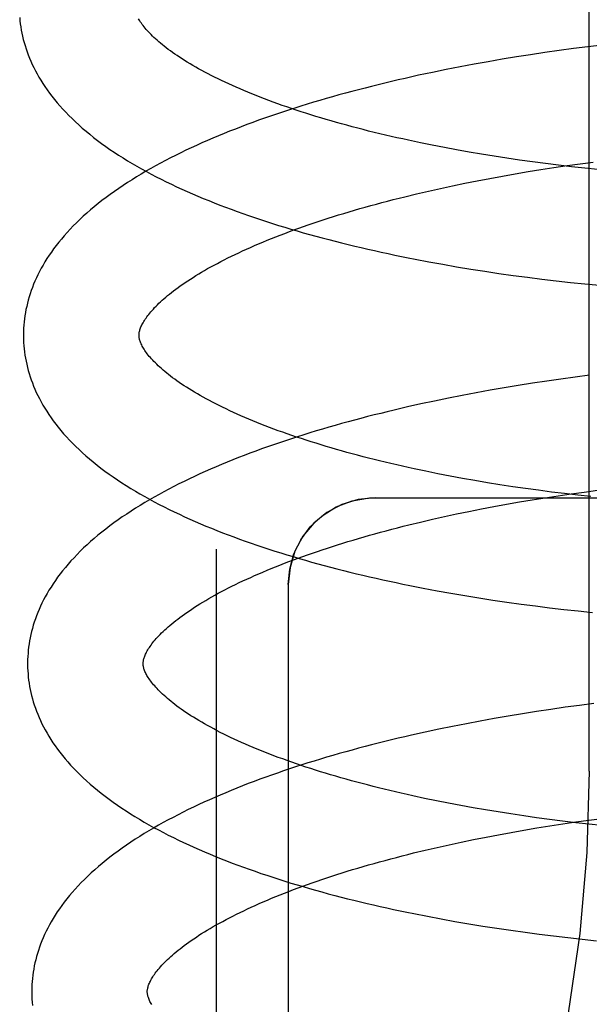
# Model space of a CAD drawing. Header units: inches. Extents: x 0 to 204, y 0 to 132.
# Tile 66 of 113: x 113.5475 to 113.6461, y 47.9992 to 48.1696. Entities that reach past the tile are written whole.
import ezdxf

# ---------------------------------------------------------------- set-up
doc = ezdxf.new("R2010")
doc.units = ezdxf.units.IN
doc.header["$LTSCALE"] = 11.243375
doc.header["$MEASUREMENT"] = 0
doc.linetypes.add('HIDDEN', pattern=[0.2, 0.1, -0.1])
doc.layers.add('DEFAULT_2', color=8, linetype='HIDDEN')

msp = doc.modelspace()

# ---------------------------------------------------------------- linework, layer by layer
at = {"layer": 'DEFAULT_2', "color": 8, "linetype": 'HIDDEN'}
for p, q in [((113.64604, 48.03959), (113.64604, 48.60209)), ((113.64336, 48.16461), (113.64088, 48.16427)), ((113.64585, 48.16492), (113.64336, 48.16461)), ((113.64834, 48.16522), (113.64585, 48.16492)), ((113.63346, 48.16317), (113.63101, 48.16276)), ((113.63593, 48.16355), (113.63346, 48.16317)), ((113.6384, 48.16392), (113.63593, 48.16355)), ((113.64088, 48.16427), (113.6384, 48.16392)), ((113.62372, 48.16145), (113.62131, 48.16098)), ((113.62614, 48.16191), (113.62372, 48.16145)), ((113.62857, 48.16234), (113.62614, 48.16191)), ((113.63101, 48.16276), (113.62857, 48.16234)), ((113.61655, 48.15999), (113.6142, 48.15946)), ((113.61893, 48.16049), (113.61655, 48.15999)), ((113.62131, 48.16098), (113.61893, 48.16049)), ((113.61892, 48.14789), (113.61685, 48.14831)), ((113.62101, 48.14748), (113.61892, 48.14789)), ((113.62313, 48.14709), (113.62101, 48.14748)), ((113.62527, 48.14671), (113.62313, 48.14709)), ((113.62743, 48.14634), (113.62527, 48.14671)), ((113.62961, 48.14599), (113.62743, 48.14634)), ((113.63181, 48.14565), (113.62961, 48.14599)), ((113.63403, 48.14532), (113.63181, 48.14565)), ((113.63626, 48.14501), (113.63403, 48.14532)), ((113.6385, 48.14472), (113.63626, 48.14501)), ((113.64076, 48.14443), (113.6385, 48.14472)), ((113.63997, 48.14403), (113.64223, 48.14436)), ((113.64302, 48.14417), (113.64076, 48.14443)), ((113.64223, 48.14436), (113.6445, 48.14467)), ((113.6453, 48.14392), (113.64302, 48.14417)), ((113.6445, 48.14467), (113.64677, 48.14497)), ((113.62886, 48.14216), (113.63105, 48.14256)), ((113.63105, 48.14256), (113.63326, 48.14295)), ((113.63326, 48.14295), (113.63548, 48.14332)), ((113.63548, 48.14332), (113.63772, 48.14368)), ((113.63772, 48.14368), (113.63997, 48.14403)), ((113.64758, 48.14368), (113.6453, 48.14392)), ((113.62031, 48.14042), (113.62242, 48.14088)), ((113.62242, 48.14088), (113.62454, 48.14132)), ((113.62454, 48.14132), (113.62669, 48.14175)), ((113.62669, 48.14175), (113.62886, 48.14216)), ((113.61416, 48.13899), (113.61618, 48.13948)), ((113.61618, 48.13948), (113.61824, 48.13996)), ((113.61824, 48.13996), (113.62031, 48.14042)), ((113.61833, 48.12773), (113.62072, 48.12729)), ((113.62072, 48.12729), (113.62313, 48.12687)), ((113.62313, 48.12687), (113.62556, 48.12647)), ((113.62556, 48.12647), (113.628, 48.12609)), ((113.628, 48.12609), (113.63045, 48.12572)), ((113.63045, 48.12572), (113.63291, 48.12537)), ((113.63291, 48.12537), (113.63538, 48.12504)), ((113.63538, 48.12504), (113.63786, 48.12473)), ((113.63786, 48.12473), (113.64035, 48.12443)), ((113.64035, 48.12443), (113.64284, 48.12415)), ((113.64284, 48.12415), (113.64534, 48.12389)), ((113.64534, 48.12389), (113.64784, 48.12365)), ((113.63625, 48.1067), (113.6338, 48.10631)), ((113.63871, 48.10707), (113.63625, 48.1067)), ((113.64118, 48.10742), (113.63871, 48.10707)), ((113.64366, 48.10776), (113.64118, 48.10742)), ((113.64614, 48.10808), (113.64366, 48.10776)), ((113.6265, 48.10505), (113.62409, 48.10459)), ((113.62892, 48.10549), (113.6265, 48.10505)), ((113.63135, 48.10591), (113.62892, 48.10549)), ((113.6338, 48.10631), (113.63135, 48.10591)), ((113.61931, 48.10363), (113.61695, 48.10312)), ((113.62169, 48.10412), (113.61931, 48.10363)), ((113.62409, 48.10459), (113.62169, 48.10412)), ((113.61695, 48.10312), (113.61461, 48.1026)), ((113.6199, 48.09105), (113.61782, 48.09147)), ((113.622, 48.09064), (113.6199, 48.09105)), ((113.62412, 48.09025), (113.622, 48.09064)), ((113.62627, 48.08987), (113.62412, 48.09025)), ((113.62844, 48.0895), (113.62627, 48.08987)), ((113.63063, 48.08915), (113.62844, 48.0895)), ((113.63284, 48.08881), (113.63063, 48.08915)), ((113.63506, 48.08849), (113.63284, 48.08881)), ((113.6373, 48.08818), (113.63506, 48.08849)), ((113.63955, 48.08788), (113.6373, 48.08818)), ((113.64522, 48.08788), (113.64749, 48.08818)), ((113.609, 48.08689), (113.829, 48.08689)), ((113.63398, 48.08616), (113.6362, 48.08653)), ((113.6362, 48.08653), (113.63844, 48.08689)), ((113.63844, 48.08689), (113.64069, 48.08724)), ((113.64181, 48.0876), (113.63955, 48.08788)), ((113.64069, 48.08724), (113.64295, 48.08757)), ((113.64409, 48.08734), (113.64181, 48.0876)), ((113.64295, 48.08757), (113.64522, 48.08788)), ((113.64637, 48.08709), (113.64409, 48.08734)), ((113.62313, 48.08409), (113.62526, 48.08453)), ((113.62526, 48.08453), (113.62741, 48.08496)), ((113.62741, 48.08496), (113.62958, 48.08537)), ((113.62958, 48.08537), (113.63177, 48.08577)), ((113.63177, 48.08577), (113.63398, 48.08616)), ((113.6169, 48.08269), (113.61895, 48.08317)), ((113.61895, 48.08317), (113.62103, 48.08363)), ((113.62103, 48.08363), (113.62313, 48.08409)), ((113.61488, 48.0822), (113.6169, 48.08269)), ((113.5815, 48.078), (113.5815, 47.88867)), ((113.594, 48.07189), (113.594, 47.89899)), ((113.61736, 48.07125), (113.61974, 48.07081)), ((113.61974, 48.07081), (113.62213, 48.07038)), ((113.62213, 48.07038), (113.62453, 48.06997)), ((113.62453, 48.06997), (113.62695, 48.06957)), ((113.62695, 48.06957), (113.62938, 48.0692)), ((113.62938, 48.0692), (113.63183, 48.06884)), ((113.63183, 48.06884), (113.63428, 48.06849)), ((113.63428, 48.06849), (113.63675, 48.06817)), ((113.63675, 48.06817), (113.63922, 48.06786)), ((113.63922, 48.06786), (113.64169, 48.06757)), ((113.64169, 48.06757), (113.64418, 48.0673)), ((113.64418, 48.0673), (113.64666, 48.06704)), ((113.64191, 48.05063), (113.63944, 48.05028)), ((113.64438, 48.05097), (113.64191, 48.05063)), ((113.64686, 48.05129), (113.64438, 48.05097)), ((113.63207, 48.04912), (113.62964, 48.0487)), ((113.63452, 48.04952), (113.63207, 48.04912)), ((113.63697, 48.04991), (113.63452, 48.04952)), ((113.63944, 48.05028), (113.63697, 48.04991)), ((113.62241, 48.04733), (113.62003, 48.04684)), ((113.62481, 48.0478), (113.62241, 48.04733)), ((113.62722, 48.04826), (113.62481, 48.0478)), ((113.62964, 48.0487), (113.62722, 48.04826)), ((113.61767, 48.04633), (113.61533, 48.04581)), ((113.62003, 48.04684), (113.61767, 48.04633)), ((113.61964, 48.03445), (113.61758, 48.03488)), ((113.62173, 48.03404), (113.61964, 48.03445)), ((113.62384, 48.03364), (113.62173, 48.03404)), ((113.62598, 48.03325), (113.62384, 48.03364)), ((113.62814, 48.03288), (113.62598, 48.03325)), ((113.63032, 48.03252), (113.62814, 48.03288)), ((113.63252, 48.03218), (113.63032, 48.03252)), ((113.63473, 48.03185), (113.63252, 48.03218)), ((113.63696, 48.03153), (113.63473, 48.03185)), ((113.6392, 48.03123), (113.63696, 48.03153)), ((113.637, 48.02975), (113.63923, 48.03011)), ((113.64146, 48.03094), (113.6392, 48.03123)), ((113.63923, 48.03011), (113.64148, 48.03046)), ((113.64373, 48.03067), (113.64146, 48.03094)), ((113.64148, 48.03046), (113.64374, 48.03079)), ((113.646, 48.03041), (113.64373, 48.03067)), ((113.64374, 48.03079), (113.64601, 48.0311)), ((113.64828, 48.03017), (113.646, 48.03041)), ((113.64601, 48.0311), (113.64829, 48.0314)), ((113.62821, 48.02818), (113.63038, 48.02859)), ((113.63038, 48.02859), (113.63257, 48.02899)), ((113.63257, 48.02899), (113.63478, 48.02938)), ((113.63478, 48.02938), (113.637, 48.02975)), ((113.61975, 48.02639), (113.62183, 48.02686)), ((113.62183, 48.02686), (113.62393, 48.02731)), ((113.62393, 48.02731), (113.62606, 48.02775)), ((113.62606, 48.02775), (113.62821, 48.02818)), ((113.61568, 48.02543), (113.6177, 48.02592)), ((113.6177, 48.02592), (113.61975, 48.02639)), ((113.61806, 48.01447), (113.62043, 48.01402)), ((113.62043, 48.01402), (113.62282, 48.01359)), ((113.62282, 48.01359), (113.62522, 48.01318)), ((113.62522, 48.01318), (113.62764, 48.01279)), ((113.62764, 48.01279), (113.63008, 48.01241)), ((113.63008, 48.01241), (113.63252, 48.01205)), ((113.63252, 48.01205), (113.63497, 48.01171)), ((113.63497, 48.01171), (113.63743, 48.01138)), ((113.63743, 48.01138), (113.6399, 48.01107)), ((113.6399, 48.01107), (113.64238, 48.01078)), ((113.64238, 48.01078), (113.64486, 48.01051)), ((113.64486, 48.01051), (113.64735, 48.01025))]:
    msp.add_line(p, q, dxfattribs=at)
for points in [[(113.54751, 48.16998), (113.54756, 48.16944), (113.54762, 48.1689), (113.5477, 48.16836), (113.54779, 48.16782), (113.54789, 48.16729), (113.54801, 48.16675), (113.54814, 48.16621), (113.54828, 48.16567), (113.54844, 48.16513), (113.54861, 48.16459), (113.5488, 48.16405), (113.549, 48.16351), (113.54921, 48.16296), (113.54944, 48.16242), (113.54969, 48.16187), (113.54995, 48.16133), (113.55023, 48.16078), (113.55052, 48.16023), (113.55083, 48.15968), (113.55116, 48.15913), (113.55151, 48.15858), (113.55187, 48.15803), (113.55226, 48.15747), (113.55266, 48.15692), (113.55308, 48.15636), (113.55352, 48.15581), (113.55398, 48.15525), (113.55446, 48.1547), (113.55496, 48.15415), (113.55547, 48.15359), (113.55601, 48.15304), (113.55657, 48.15249), (113.55715, 48.15194), (113.55774, 48.1514), (113.55835, 48.15085), (113.55899, 48.15032), (113.55964, 48.14978), (113.5603, 48.14925), (113.56099, 48.14873), (113.56169, 48.14821), (113.5624, 48.14769), (113.56313, 48.14718), (113.56387, 48.14668), (113.56463, 48.14619), (113.5654, 48.1457), (113.56618, 48.14521), (113.56698, 48.14474), (113.56779, 48.14426), (113.56861, 48.1438), (113.56944, 48.14334), (113.57028, 48.14289), (113.57113, 48.14244), (113.572, 48.142), (113.57287, 48.14157), (113.57376, 48.14114), (113.57465, 48.14072), (113.57555, 48.1403), (113.57647, 48.13989), (113.57739, 48.13948), (113.57833, 48.13908), (113.57927, 48.13869), (113.58022, 48.1383), (113.58118, 48.13792), (113.58215, 48.13754), (113.58313, 48.13716), (113.58412, 48.1368), (113.58512, 48.13643), (113.58612, 48.13607), (113.58713, 48.13572), (113.58815, 48.13537), (113.58918, 48.13503), (113.59022, 48.13469), (113.59126, 48.13436), (113.59231, 48.13403), (113.59337, 48.1337), (113.59444, 48.13339), (113.59551, 48.13307), (113.59659, 48.13276), (113.59768, 48.13245), (113.59878, 48.13215), (113.59988, 48.13186), (113.60099, 48.13157), (113.6021, 48.13128), (113.60323, 48.131), (113.60435, 48.13072), (113.60549, 48.13044), (113.60663, 48.13017), (113.60777, 48.12991), (113.60893, 48.12965), (113.61008, 48.12939), (113.61125, 48.12914), (113.61241, 48.12889), (113.61359, 48.12865), (113.61476, 48.12841), (113.61595, 48.12818), (113.61833, 48.12773)], [(113.61685, 48.14831), (113.61481, 48.14874), (113.6138, 48.14897), (113.6128, 48.14919), (113.6118, 48.14942), (113.61081, 48.14965), (113.60983, 48.14988), (113.60886, 48.15012), (113.6079, 48.15035), (113.60695, 48.1506), (113.606, 48.15084), (113.60506, 48.15109), (113.60414, 48.15134), (113.60322, 48.15159), (113.60231, 48.15184), (113.60141, 48.1521), (113.60052, 48.15236), (113.59964, 48.15262), (113.59877, 48.15288), (113.5979, 48.15315), (113.59705, 48.15342), (113.59621, 48.15369), (113.59538, 48.15396), (113.59457, 48.15423), (113.59376, 48.15451), (113.59296, 48.15478), (113.59218, 48.15506), (113.5914, 48.15534), (113.59064, 48.15562), (113.58989, 48.15591), (113.58915, 48.15619), (113.58842, 48.15648), (113.58771, 48.15676), (113.58701, 48.15705), (113.58631, 48.15734), (113.58564, 48.15763), (113.58497, 48.15792), (113.58432, 48.15821), (113.58368, 48.1585), (113.58305, 48.15879), (113.58243, 48.15908), (113.58183, 48.15937), (113.58124, 48.15966), (113.58066, 48.15995), (113.5801, 48.16024), (113.57955, 48.16053), (113.57901, 48.16082), (113.57848, 48.16111), (113.57797, 48.1614), (113.57747, 48.16169), (113.57699, 48.16198), (113.57652, 48.16226), (113.57606, 48.16254), (113.57561, 48.16283), (113.57518, 48.16311), (113.57476, 48.16339), (113.57436, 48.16366), (113.57397, 48.16394), (113.57359, 48.16421), (113.57322, 48.16448), (113.57287, 48.16475), (113.57253, 48.16501), (113.5722, 48.16528), (113.57188, 48.16554), (113.57158, 48.16579), (113.57129, 48.16605), (113.57101, 48.1663), (113.57074, 48.16655), (113.57049, 48.16679), (113.57025, 48.16703), (113.57002, 48.16726), (113.5698, 48.16749), (113.56959, 48.16772), (113.5694, 48.16794), (113.56921, 48.16816), (113.56903, 48.16838), (113.56887, 48.16859), (113.56871, 48.16879), (113.56857, 48.169), (113.56843, 48.16919), (113.56831, 48.16939), (113.56819, 48.16958), (113.56809, 48.16976)], [(113.6142, 48.15946), (113.61303, 48.15919), (113.61187, 48.15892), (113.61071, 48.15865), (113.60956, 48.15836), (113.60841, 48.15808), (113.60727, 48.15779), (113.60613, 48.1575), (113.605, 48.1572), (113.60387, 48.15689), (113.60276, 48.15659), (113.60164, 48.15628), (113.60054, 48.15596), (113.59944, 48.15564), (113.59835, 48.15532), (113.59726, 48.15499), (113.59618, 48.15465), (113.59511, 48.15432), (113.59405, 48.15397), (113.59299, 48.15363), (113.59194, 48.15328), (113.5909, 48.15292), (113.58987, 48.15256), (113.58885, 48.1522), (113.58783, 48.15183), (113.58682, 48.15145), (113.58582, 48.15107), (113.58483, 48.15069), (113.58384, 48.1503), (113.58287, 48.14991), (113.5819, 48.14951), (113.58094, 48.14911), (113.57999, 48.1487), (113.57905, 48.14829), (113.57812, 48.14787), (113.5772, 48.14744), (113.57629, 48.14702), (113.57539, 48.14658), (113.57449, 48.14614), (113.57361, 48.1457), (113.57274, 48.14525), (113.57188, 48.14479), (113.57103, 48.14433), (113.57019, 48.14386), (113.56936, 48.14339), (113.56855, 48.14291), (113.56774, 48.14242), (113.56695, 48.14193), (113.56617, 48.14143), (113.5654, 48.14093), (113.56464, 48.14042), (113.5639, 48.1399), (113.56317, 48.13938), (113.56245, 48.13886), (113.56175, 48.13832), (113.56107, 48.13779), (113.5604, 48.13724), (113.55975, 48.1367), (113.55912, 48.13615), (113.5585, 48.1356), (113.55791, 48.13504), (113.55733, 48.13448), (113.55677, 48.13392), (113.55623, 48.13336), (113.55571, 48.13279), (113.55521, 48.13223), (113.55472, 48.13166), (113.55426, 48.1311), (113.55382, 48.13053), (113.55339, 48.12997), (113.55299, 48.1294), (113.5526, 48.12884), (113.55223, 48.12827), (113.55188, 48.12771), (113.55155, 48.12715), (113.55124, 48.1266), (113.55094, 48.12604), (113.55066, 48.12548), (113.5504, 48.12493), (113.55015, 48.12438), (113.54992, 48.12383), (113.54971, 48.12328), (113.54951, 48.12273), (113.54932, 48.12219), (113.54915, 48.12164), (113.54899, 48.1211), (113.54885, 48.12055), (113.54872, 48.12001), (113.5486, 48.11947), (113.5485, 48.11893), (113.54841, 48.11839), (113.54834, 48.11785), (113.54828, 48.11731), (113.54823, 48.11677), (113.54819, 48.11624), (113.54817, 48.1157), (113.54816, 48.11516), (113.54816, 48.11472)], [(113.56816, 48.11497), (113.56816, 48.11507), (113.56816, 48.11519), (113.56817, 48.11531), (113.56819, 48.11543), (113.56821, 48.11555), (113.56824, 48.11568), (113.56828, 48.11582), (113.56832, 48.11597), (113.56837, 48.11612), (113.56843, 48.11628), (113.5685, 48.11645), (113.56857, 48.11662), (113.56866, 48.1168), (113.56876, 48.11699), (113.56886, 48.11718), (113.56897, 48.11737), (113.56909, 48.11757), (113.56923, 48.11777), (113.56937, 48.11798), (113.56952, 48.11819), (113.56967, 48.1184), (113.56985, 48.11862), (113.57003, 48.11885), (113.57022, 48.11907), (113.57042, 48.11931), (113.57064, 48.11955), (113.57086, 48.11979), (113.5711, 48.12004), (113.57135, 48.12029), (113.57161, 48.12054), (113.57188, 48.1208), (113.57217, 48.12106), (113.57247, 48.12133), (113.57278, 48.12159), (113.5731, 48.12187), (113.57344, 48.12214), (113.57379, 48.12242), (113.57415, 48.1227), (113.57452, 48.12298), (113.57491, 48.12327), (113.57531, 48.12356), (113.57573, 48.12385), (113.57615, 48.12414), (113.57659, 48.12443), (113.57705, 48.12473), (113.57751, 48.12503), (113.57799, 48.12533), (113.57849, 48.12563), (113.57899, 48.12593), (113.57951, 48.12623), (113.58004, 48.12654), (113.58059, 48.12684), (113.58115, 48.12715), (113.58172, 48.12745), (113.58231, 48.12776), (113.58291, 48.12807), (113.58352, 48.12838), (113.58415, 48.12868), (113.58478, 48.12899), (113.58543, 48.1293), (113.58609, 48.12961), (113.58677, 48.12991), (113.58745, 48.13022), (113.58815, 48.13052), (113.58886, 48.13083), (113.58959, 48.13113), (113.59032, 48.13144), (113.59107, 48.13174), (113.59183, 48.13204), (113.5926, 48.13234), (113.59338, 48.13264), (113.59418, 48.13294), (113.59498, 48.13323), (113.5958, 48.13353), (113.59662, 48.13382), (113.59746, 48.13411), (113.59831, 48.1344), (113.59916, 48.13469), (113.60003, 48.13498), (113.60091, 48.13526), (113.6018, 48.13554), (113.6027, 48.13582), (113.6036, 48.1361), (113.60452, 48.13637), (113.60544, 48.13665), (113.60638, 48.13692), (113.60732, 48.13719), (113.60827, 48.13745), (113.60924, 48.13771), (113.6102, 48.13797), (113.61118, 48.13823), (113.61217, 48.13849), (113.61316, 48.13874), (113.61416, 48.13899)], [(113.54816, 48.11472), (113.54817, 48.11426), (113.54819, 48.11373), (113.54823, 48.11319), (113.54828, 48.11266), (113.54834, 48.11212), (113.54842, 48.11159), (113.54851, 48.11105), (113.54861, 48.11051), (113.54872, 48.10998), (113.54885, 48.10944), (113.54899, 48.1089), (113.54915, 48.10837), (113.54932, 48.10783), (113.5495, 48.10729), (113.5497, 48.10675), (113.54992, 48.10621), (113.55014, 48.10567), (113.55039, 48.10513), (113.55065, 48.10458), (113.55092, 48.10404), (113.55122, 48.10349), (113.55152, 48.10294), (113.55185, 48.1024), (113.55219, 48.10185), (113.55255, 48.1013), (113.55293, 48.10075), (113.55333, 48.10019), (113.55375, 48.09964), (113.55418, 48.09909), (113.55464, 48.09853), (113.55511, 48.09798), (113.55561, 48.09743), (113.55612, 48.09688), (113.55665, 48.09633), (113.55721, 48.09578), (113.55778, 48.09523), (113.55837, 48.09469), (113.55898, 48.09415), (113.5596, 48.09361), (113.56025, 48.09308), (113.56091, 48.09255), (113.56158, 48.09203), (113.56227, 48.09151), (113.56298, 48.091), (113.5637, 48.09049), (113.56444, 48.08999), (113.56519, 48.0895), (113.56596, 48.08901), (113.56674, 48.08852), (113.56753, 48.08805), (113.56833, 48.08757), (113.56915, 48.08711), (113.56997, 48.08665), (113.57081, 48.0862), (113.57166, 48.08575), (113.57251, 48.08531), (113.57338, 48.08488), (113.57426, 48.08445), (113.57515, 48.08403), (113.57605, 48.08361), (113.57696, 48.0832), (113.57787, 48.0828), (113.5788, 48.0824), (113.57974, 48.082), (113.58068, 48.08161), (113.58164, 48.08123), (113.5826, 48.08085), (113.58357, 48.08048), (113.58455, 48.08011), (113.58554, 48.07975), (113.58654, 48.07939), (113.58755, 48.07904), (113.58856, 48.07869), (113.58958, 48.07834), (113.59061, 48.07801), (113.59165, 48.07767), (113.59269, 48.07734), (113.59375, 48.07702), (113.59481, 48.0767), (113.59587, 48.07638), (113.59695, 48.07607), (113.59803, 48.07577), (113.59912, 48.07547), (113.60021, 48.07517), (113.60131, 48.07488), (113.60242, 48.07459), (113.60354, 48.07431), (113.60466, 48.07403), (113.60579, 48.07375), (113.60692, 48.07348), (113.60806, 48.07322), (113.6092, 48.07296), (113.61035, 48.0727), (113.61151, 48.07245), (113.61267, 48.0722), (113.61383, 48.07196), (113.61501, 48.07172), (113.61736, 48.07125)], [(113.61782, 48.09147), (113.61577, 48.0919), (113.61476, 48.09212), (113.61375, 48.09235), (113.61275, 48.09257), (113.61176, 48.0928), (113.61078, 48.09304), (113.6098, 48.09327), (113.60883, 48.09351), (113.60788, 48.09375), (113.60693, 48.094), (113.60598, 48.09424), (113.60505, 48.09449), (113.60413, 48.09474), (113.60322, 48.095), (113.60231, 48.09525), (113.60142, 48.09551), (113.60053, 48.09578), (113.59966, 48.09604), (113.59879, 48.09631), (113.59794, 48.09657), (113.59709, 48.09684), (113.59626, 48.09712), (113.59544, 48.09739), (113.59462, 48.09767), (113.59382, 48.09794), (113.59303, 48.09822), (113.59226, 48.0985), (113.59149, 48.09878), (113.59074, 48.09907), (113.58999, 48.09935), (113.58926, 48.09964), (113.58854, 48.09992), (113.58784, 48.10021), (113.58714, 48.1005), (113.58646, 48.10079), (113.58579, 48.10108), (113.58514, 48.10137), (113.58449, 48.10166), (113.58386, 48.10195), (113.58324, 48.10225), (113.58263, 48.10254), (113.58204, 48.10283), (113.58146, 48.10312), (113.58089, 48.10341), (113.58034, 48.10371), (113.5798, 48.104), (113.57927, 48.10429), (113.57876, 48.10457), (113.57826, 48.10486), (113.57777, 48.10515), (113.57729, 48.10543), (113.57683, 48.10572), (113.57639, 48.106), (113.57595, 48.10628), (113.57553, 48.10656), (113.57512, 48.10684), (113.57473, 48.10712), (113.57434, 48.10739), (113.57397, 48.10766), (113.57362, 48.10793), (113.57328, 48.1082), (113.57295, 48.10846), (113.57263, 48.10872), (113.57233, 48.10898), (113.57203, 48.10923), (113.57175, 48.10948), (113.57149, 48.10973), (113.57123, 48.10998), (113.57099, 48.11022), (113.57075, 48.11045), (113.57053, 48.11069), (113.57032, 48.11091), (113.57013, 48.11114), (113.56994, 48.11136), (113.56976, 48.11157), (113.5696, 48.11179), (113.56944, 48.11199), (113.5693, 48.11219), (113.56916, 48.11239), (113.56903, 48.11259), (113.56892, 48.11278), (113.56881, 48.11297), (113.56871, 48.11315), (113.56862, 48.11333), (113.56854, 48.1135), (113.56846, 48.11366), (113.5684, 48.11382), (113.56835, 48.11397), (113.5683, 48.11412), (113.56826, 48.11425), (113.56823, 48.11439), (113.5682, 48.11451), (113.56818, 48.11463), (113.56817, 48.11475), (113.56816, 48.11486), (113.56816, 48.11497)], [(113.61461, 48.1026), (113.61345, 48.10233), (113.61229, 48.10206), (113.61113, 48.10178), (113.60998, 48.1015), (113.60884, 48.10122), (113.6077, 48.10093), (113.60657, 48.10063), (113.60545, 48.10033), (113.60433, 48.10003), (113.60321, 48.09972), (113.6021, 48.09941), (113.601, 48.0991), (113.59991, 48.09878), (113.59882, 48.09845), (113.59774, 48.09812), (113.59667, 48.09779), (113.5956, 48.09745), (113.59454, 48.09711), (113.59349, 48.09676), (113.59245, 48.09641), (113.59141, 48.09606), (113.59038, 48.0957), (113.58936, 48.09533), (113.58835, 48.09496), (113.58735, 48.09459), (113.58635, 48.09421), (113.58536, 48.09383), (113.58438, 48.09344), (113.58341, 48.09305), (113.58245, 48.09265), (113.5815, 48.09225), (113.58055, 48.09184), (113.57962, 48.09143), (113.57869, 48.09101), (113.57777, 48.09058), (113.57687, 48.09016), (113.57597, 48.08972), (113.57508, 48.08928), (113.5742, 48.08884), (113.57334, 48.08839), (113.57248, 48.08793), (113.57163, 48.08747), (113.5708, 48.087), (113.56997, 48.08653), (113.56916, 48.08605), (113.56836, 48.08557), (113.56757, 48.08508), (113.56679, 48.08458), (113.56603, 48.08408), (113.56527, 48.08357), (113.56454, 48.08306), (113.56381, 48.08254), (113.5631, 48.08201), (113.56241, 48.08148), (113.56173, 48.08095), (113.56106, 48.08041), (113.56042, 48.07986), (113.55979, 48.07931), (113.55917, 48.07876), (113.55858, 48.07821), (113.558, 48.07765), (113.55744, 48.07708), (113.55691, 48.07652), (113.55639, 48.07596), (113.55589, 48.07539), (113.55541, 48.07483), (113.55494, 48.07426), (113.5545, 48.0737), (113.55408, 48.07313), (113.55368, 48.07257), (113.55329, 48.072), (113.55293, 48.07144), (113.55258, 48.07088), (113.55225, 48.07032), (113.55194, 48.06977), (113.55165, 48.06921), (113.55137, 48.06866), (113.55111, 48.06811), (113.55086, 48.06756), (113.55063, 48.06701), (113.55042, 48.06646), (113.55022, 48.06592), (113.55003, 48.06537), (113.54986, 48.06483), (113.54971, 48.06429), (113.54956, 48.06375), (113.54944, 48.06321), (113.54932, 48.06267), (113.54922, 48.06213), (113.54913, 48.06159), (113.54906, 48.06105), (113.549, 48.06051), (113.54895, 48.05998), (113.54891, 48.05944), (113.54889, 48.0589), (113.54888, 48.05837), (113.54888, 48.05792)], [(113.594, 48.07189), (113.59424, 48.07455), (113.59496, 48.07718), (113.59615, 48.07963), (113.59778, 48.08185), (113.59984, 48.08378), (113.60229, 48.08531), (113.60506, 48.08637), (113.60804, 48.08686), (113.609, 48.08689)], [(113.609, 48.08689), (113.60606, 48.0866), (113.60325, 48.08575), (113.60066, 48.08436), (113.59839, 48.0825), (113.59653, 48.08023), (113.59514, 48.07764), (113.59429, 48.07482), (113.594, 48.07189)], [(113.56888, 48.05818), (113.56888, 48.05828), (113.56888, 48.0584), (113.56889, 48.05851), (113.56891, 48.05864), (113.56893, 48.05876), (113.56896, 48.05889), (113.569, 48.05903), (113.56904, 48.05918), (113.56909, 48.05933), (113.56915, 48.05949), (113.56922, 48.05966), (113.56929, 48.05983), (113.56938, 48.06001), (113.56948, 48.06019), (113.56958, 48.06038), (113.56969, 48.06058), (113.56981, 48.06078), (113.56995, 48.06098), (113.57009, 48.06118), (113.57024, 48.06139), (113.5704, 48.06161), (113.57057, 48.06183), (113.57075, 48.06205), (113.57094, 48.06228), (113.57114, 48.06252), (113.57136, 48.06276), (113.57158, 48.063), (113.57182, 48.06325), (113.57207, 48.0635), (113.57233, 48.06375), (113.5726, 48.06401), (113.57289, 48.06427), (113.57319, 48.06453), (113.5735, 48.0648), (113.57382, 48.06507), (113.57416, 48.06535), (113.57451, 48.06563), (113.57487, 48.06591), (113.57524, 48.06619), (113.57563, 48.06648), (113.57603, 48.06677), (113.57645, 48.06706), (113.57687, 48.06735), (113.57731, 48.06764), (113.57777, 48.06794), (113.57823, 48.06824), (113.57871, 48.06854), (113.57921, 48.06884), (113.57971, 48.06914), (113.58023, 48.06944), (113.58076, 48.06974), (113.58131, 48.07005), (113.58187, 48.07036), (113.58244, 48.07066), (113.58303, 48.07097), (113.58363, 48.07128), (113.58424, 48.07159), (113.58487, 48.07189), (113.5855, 48.0722), (113.58615, 48.07251), (113.58681, 48.07281), (113.58749, 48.07312), (113.58817, 48.07343), (113.58887, 48.07373), (113.58958, 48.07404), (113.59031, 48.07434), (113.59104, 48.07464), (113.59179, 48.07495), (113.59255, 48.07525), (113.59332, 48.07555), (113.5941, 48.07585), (113.59489, 48.07615), (113.5957, 48.07644), (113.59651, 48.07674), (113.59734, 48.07703), (113.59818, 48.07732), (113.59903, 48.07761), (113.59988, 48.0779), (113.60075, 48.07818), (113.60163, 48.07847), (113.60252, 48.07875), (113.60341, 48.07903), (113.60432, 48.07931), (113.60524, 48.07958), (113.60616, 48.07986), (113.6071, 48.08013), (113.60804, 48.08039), (113.60899, 48.08066), (113.60995, 48.08092), (113.61092, 48.08118), (113.6119, 48.08144), (113.61289, 48.0817), (113.61388, 48.08195), (113.61488, 48.0822)], [(113.54888, 48.05792), (113.54889, 48.05747), (113.54891, 48.05694), (113.54895, 48.0564), (113.549, 48.05587), (113.54906, 48.05533), (113.54914, 48.0548), (113.54923, 48.05426), (113.54933, 48.05373), (113.54944, 48.05319), (113.54957, 48.05265), (113.54971, 48.05212), (113.54987, 48.05158), (113.55004, 48.05104), (113.55022, 48.0505), (113.55042, 48.04996), (113.55064, 48.04942), (113.55086, 48.04888), (113.55111, 48.04834), (113.55137, 48.0478), (113.55164, 48.04725), (113.55193, 48.04671), (113.55224, 48.04616), (113.55257, 48.04561), (113.55291, 48.04506), (113.55327, 48.04451), (113.55365, 48.04396), (113.55405, 48.0434), (113.55447, 48.04285), (113.5549, 48.0423), (113.55536, 48.04174), (113.55583, 48.04119), (113.55633, 48.04064), (113.55684, 48.04009), (113.55738, 48.03953), (113.55793, 48.03898), (113.5585, 48.03844), (113.55909, 48.03789), (113.5597, 48.03735), (113.56033, 48.03682), (113.56097, 48.03629), (113.56163, 48.03576), (113.56231, 48.03523), (113.563, 48.03472), (113.56371, 48.03421), (113.56443, 48.0337), (113.56517, 48.0332), (113.56592, 48.0327), (113.56668, 48.03221), (113.56746, 48.03173), (113.56825, 48.03125), (113.56905, 48.03078), (113.56987, 48.03032), (113.57069, 48.02986), (113.57153, 48.02941), (113.57237, 48.02896), (113.57323, 48.02852), (113.5741, 48.02809), (113.57498, 48.02766), (113.57586, 48.02724), (113.57676, 48.02682), (113.57767, 48.02641), (113.57859, 48.02601), (113.57951, 48.02561), (113.58045, 48.02521), (113.5814, 48.02483), (113.58235, 48.02444), (113.58331, 48.02406), (113.58429, 48.02369), (113.58527, 48.02332), (113.58625, 48.02296), (113.58725, 48.0226), (113.58826, 48.02225), (113.58927, 48.0219), (113.59029, 48.02156), (113.59132, 48.02122), (113.59236, 48.02088), (113.5934, 48.02056), (113.59445, 48.02023), (113.59551, 48.01991), (113.59658, 48.0196), (113.59765, 48.01929), (113.59873, 48.01898), (113.59982, 48.01868), (113.60092, 48.01838), (113.60202, 48.01809), (113.60313, 48.0178), (113.60424, 48.01752), (113.60536, 48.01724), (113.60649, 48.01697), (113.60762, 48.0167), (113.60876, 48.01643), (113.6099, 48.01617), (113.61105, 48.01591), (113.61221, 48.01566), (113.61337, 48.01541), (113.61453, 48.01517), (113.6157, 48.01493), (113.61806, 48.01447)], [(113.61758, 48.03488), (113.61554, 48.03532), (113.61454, 48.03554), (113.61354, 48.03577), (113.61255, 48.036), (113.61156, 48.03623), (113.61059, 48.03646), (113.60962, 48.0367), (113.60866, 48.03694), (113.60771, 48.03719), (113.60677, 48.03743), (113.60584, 48.03768), (113.60492, 48.03793), (113.604, 48.03819), (113.6031, 48.03844), (113.6022, 48.0387), (113.60132, 48.03896), (113.60044, 48.03923), (113.59958, 48.03949), (113.59872, 48.03976), (113.59788, 48.04003), (113.59705, 48.0403), (113.59622, 48.04058), (113.59541, 48.04085), (113.59461, 48.04113), (113.59382, 48.04141), (113.59304, 48.04169), (113.59227, 48.04197), (113.59152, 48.04225), (113.59078, 48.04254), (113.59005, 48.04282), (113.58933, 48.04311), (113.58862, 48.0434), (113.58792, 48.04368), (113.58724, 48.04397), (113.58657, 48.04426), (113.58591, 48.04455), (113.58527, 48.04484), (113.58464, 48.04514), (113.58402, 48.04543), (113.58341, 48.04572), (113.58281, 48.04601), (113.58223, 48.0463), (113.58167, 48.04659), (113.58111, 48.04689), (113.58057, 48.04718), (113.58004, 48.04747), (113.57952, 48.04776), (113.57902, 48.04804), (113.57853, 48.04833), (113.57806, 48.04862), (113.5776, 48.0489), (113.57715, 48.04918), (113.57671, 48.04947), (113.57629, 48.04975), (113.57588, 48.05002), (113.57548, 48.0503), (113.5751, 48.05057), (113.57473, 48.05084), (113.57438, 48.05111), (113.57403, 48.05138), (113.5737, 48.05164), (113.57338, 48.0519), (113.57308, 48.05216), (113.57278, 48.05242), (113.5725, 48.05267), (113.57223, 48.05292), (113.57197, 48.05316), (113.57173, 48.0534), (113.5715, 48.05364), (113.57128, 48.05387), (113.57107, 48.0541), (113.57087, 48.05432), (113.57068, 48.05454), (113.5705, 48.05476), (113.57034, 48.05497), (113.57018, 48.05518), (113.57003, 48.05538), (113.5699, 48.05558), (113.56977, 48.05577), (113.56965, 48.05596), (113.56954, 48.05615), (113.56944, 48.05633), (113.56935, 48.05651), (113.56927, 48.05668), (113.56919, 48.05685), (113.56913, 48.05701), (113.56907, 48.05717), (113.56902, 48.05731), (113.56898, 48.05745), (113.56895, 48.05759), (113.56892, 48.05771), (113.5689, 48.05784), (113.56889, 48.05796), (113.56888, 48.05807), (113.56888, 48.05818)], [(113.61533, 48.04581), (113.61416, 48.04554), (113.613, 48.04527), (113.61185, 48.04499), (113.6107, 48.04471), (113.60956, 48.04442), (113.60842, 48.04413), (113.60729, 48.04384), (113.60616, 48.04354), (113.60504, 48.04324), (113.60393, 48.04293), (113.60282, 48.04262), (113.60172, 48.0423), (113.60063, 48.04198), (113.59954, 48.04166), (113.59846, 48.04133), (113.59739, 48.041), (113.59632, 48.04066), (113.59526, 48.04032), (113.59421, 48.03997), (113.59317, 48.03962), (113.59213, 48.03926), (113.5911, 48.0389), (113.59008, 48.03854), (113.58907, 48.03817), (113.58806, 48.0378), (113.58707, 48.03742), (113.58608, 48.03704), (113.5851, 48.03665), (113.58413, 48.03625), (113.58316, 48.03586), (113.58221, 48.03545), (113.58127, 48.03504), (113.58033, 48.03463), (113.5794, 48.03421), (113.57849, 48.03379), (113.57758, 48.03336), (113.57668, 48.03293), (113.5758, 48.03249), (113.57492, 48.03204), (113.57405, 48.03159), (113.57319, 48.03114), (113.57235, 48.03068), (113.57151, 48.03021), (113.57069, 48.02974), (113.56987, 48.02926), (113.56907, 48.02877), (113.56828, 48.02828), (113.56751, 48.02779), (113.56674, 48.02729), (113.56599, 48.02678), (113.56525, 48.02626), (113.56453, 48.02575), (113.56382, 48.02522), (113.56313, 48.02469), (113.56245, 48.02416), (113.56178, 48.02362), (113.56114, 48.02307), (113.56051, 48.02252), (113.55989, 48.02197), (113.5593, 48.02141), (113.55872, 48.02085), (113.55816, 48.02029), (113.55763, 48.01973), (113.55711, 48.01917), (113.55661, 48.0186), (113.55613, 48.01804), (113.55567, 48.01747), (113.55523, 48.01691), (113.5548, 48.01634), (113.5544, 48.01578), (113.55402, 48.01522), (113.55365, 48.01465), (113.5533, 48.01409), (113.55297, 48.01353), (113.55266, 48.01298), (113.55237, 48.01242), (113.55209, 48.01187), (113.55183, 48.01132), (113.55158, 48.01077), (113.55135, 48.01022), (113.55114, 48.00967), (113.55094, 48.00913), (113.55075, 48.00858), (113.55058, 48.00804), (113.55043, 48.0075), (113.55029, 48.00696), (113.55016, 48.00642), (113.55004, 48.00588), (113.54994, 48.00534), (113.54985, 48.0048), (113.54978, 48.00426), (113.54972, 48.00372), (113.54967, 48.00319), (113.54963, 48.00265), (113.54961, 48.00211), (113.5496, 48.00158), (113.5496, 48.00113)], [(113.64604, 48.03959), (113.64564, 48.0255), (113.64445, 48.01147), (113.64245, 47.9977), (113.63961, 47.98429), (113.63579, 47.97116), (113.63111, 47.95904), (113.62572, 47.94835), (113.61969, 47.93915), (113.61319, 47.93153), (113.60621, 47.92536), (113.59884, 47.92062), (113.59116, 47.91725), (113.58328, 47.91524), (113.57539, 47.91459)], [(113.5696, 48.00139), (113.5696, 48.00149), (113.5696, 48.00161), (113.56962, 48.00173), (113.56963, 48.00186), (113.56966, 48.00199), (113.56969, 48.00212), (113.56972, 48.00226), (113.56977, 48.00241), (113.56982, 48.00257), (113.56988, 48.00273), (113.56995, 48.0029), (113.57003, 48.00307), (113.57012, 48.00325), (113.57021, 48.00343), (113.57031, 48.00362), (113.57043, 48.00381), (113.57055, 48.00401), (113.57068, 48.00421), (113.57082, 48.00442), (113.57097, 48.00463), (113.57113, 48.00484), (113.57131, 48.00506), (113.57149, 48.00529), (113.57168, 48.00552), (113.57189, 48.00575), (113.5721, 48.00599), (113.57233, 48.00623), (113.57257, 48.00648), (113.57282, 48.00673), (113.57308, 48.00699), (113.57335, 48.00724), (113.57364, 48.00751), (113.57394, 48.00777), (113.57425, 48.00804), (113.57457, 48.00831), (113.57491, 48.00859), (113.57526, 48.00886), (113.57562, 48.00914), (113.576, 48.00943), (113.57639, 48.00971), (113.57679, 48.01), (113.57721, 48.01029), (113.57764, 48.01059), (113.57808, 48.01088), (113.57853, 48.01118), (113.579, 48.01147), (113.57948, 48.01177), (113.57997, 48.01207), (113.58048, 48.01238), (113.581, 48.01268), (113.58154, 48.01298), (113.58208, 48.01329), (113.58265, 48.01359), (113.58322, 48.0139), (113.58381, 48.01421), (113.58441, 48.01452), (113.58502, 48.01482), (113.58564, 48.01513), (113.58628, 48.01544), (113.58693, 48.01574), (113.58759, 48.01605), (113.58827, 48.01636), (113.58896, 48.01666), (113.58966, 48.01697), (113.59037, 48.01727), (113.59109, 48.01758), (113.59183, 48.01788), (113.59258, 48.01818), (113.59334, 48.01848), (113.59411, 48.01878), (113.59489, 48.01908), (113.59568, 48.01938), (113.59649, 48.01968), (113.59731, 48.01997), (113.59813, 48.02026), (113.59897, 48.02055), (113.59982, 48.02084), (113.60068, 48.02113), (113.60154, 48.02142), (113.60242, 48.0217), (113.60331, 48.02198), (113.60421, 48.02226), (113.60512, 48.02254), (113.60603, 48.02281), (113.60696, 48.02309), (113.60789, 48.02336), (113.60884, 48.02362), (113.60979, 48.02389), (113.61075, 48.02415), (113.61172, 48.02441), (113.6127, 48.02467), (113.61368, 48.02492), (113.61468, 48.02518), (113.61568, 48.02543)], [(113.5496, 48.00113), (113.54961, 48.00068), (113.54963, 48.00014), (113.54967, 47.9996), (113.54972, 47.99906)], [(113.57036, 47.9992), (113.57025, 47.99938), (113.57015, 47.99957), (113.57006, 47.99974), (113.56998, 47.99992), (113.5699, 48.00008), (113.56984, 48.00024), (113.56979, 48.00039), (113.56974, 48.00053), (113.5697, 48.00067), (113.56967, 48.0008), (113.56964, 48.00093), (113.56962, 48.00105), (113.56961, 48.00117), (113.5696, 48.00128), (113.5696, 48.00139)]]:
    msp.add_lwpolyline(points, dxfattribs=at)

doc.saveas('drawing.dxf')
